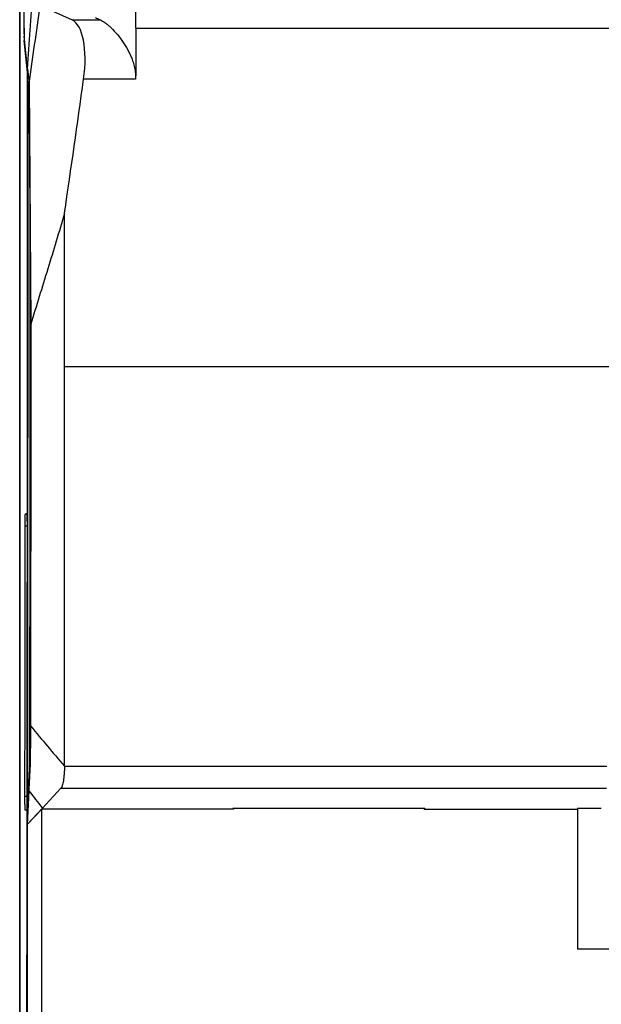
# Model space of a CAD drawing. Header units: millimetres. Extents: x -0.43 to 1.28, y -0.94 to 1.34.
# Tile 33 of 177: x 0.04 to 0.18, y 0.05 to 0.28. Entities that reach past the tile are written whole.
import ezdxf

# ---------------------------------------------------------------- set-up
doc = ezdxf.new("R2010")
doc.units = ezdxf.units.MM

msp = doc.modelspace()

# ---------------------------------------------------------------- linework, layer by layer
at = {"color": 7, "linetype": 'Continuous', "lineweight": 25}
for p, q in [((0.03811, -0.16904), (0.03811, 0.47996)), ((0.03813, 0.47995), (0.03813, -0.17002)), ((0.04298, 0.28499), (0.05048, 0.28159)), ((0.05048, 0.28159), (0.05716, 0.28159)), ((0.06553, 0.27962), (0.23719, 0.27962)), ((0.03994, 0.26921), (0.03919, 0.27677)), ((0.03996, 0.27005), (0.0392, 0.27775)), ((0.03996, 0.27005), (0.04031, 0.26652)), ((0.03996, 0.26921), (0.03994, 0.26921)), ((0.06549, 0.26758), (0.05321, 0.26758)), ((0.04006, 0.26705), (0.04026, 0.26504)), ((0.04031, 0.26652), (0.04072, 0.2097)), ((0.04029, 0.26323), (0.04031, 0.26112)), ((0.04031, 0.26112), (0.04069, 0.20985)), ((0.04869, 0.19977), (0.23719, 0.19977)), ((0.03945, 0.16496), (0.03979, 0.16496)), ((0.04056, 0.10797), (0.04026, 0.10166)), ((0.04869, 0.10531), (0.17677, 0.10531)), ((0.04026, 0.10166), (0.04, 0.09609)), ((0.04026, 0.09951), (0.04026, 0.10166)), ((0.04786, 0.10012), (0.04347, 0.09543)), ((0.04786, 0.10012), (0.17667, 0.10012)), ((0.04026, 0.09951), (0.03989, 0.09159)), ((0.03989, 0.09159), (0.04347, 0.09543)), ((0.13381, 0.09536), (0.08841, 0.09536)), ((0.08841, 0.09518), (0.08841, 0.09536)), ((0.08861, 0.09536), (0.08861, 0.09518)), ((0.13361, 0.09518), (0.13361, 0.09536)), ((0.13381, 0.09536), (0.13381, 0.09518)), ((0.17544, 0.09537), (0.16984, 0.09537)), ((0.16984, 0.09537), (0.16984, 0.06212)), ((0.03974, 0.09496), (0.0394, 0.09496)), ((0.03989, 0.09153), (0.04331, 0.09518)), ((0.08861, 0.09518), (0.04331, 0.09518)), ((0.13361, 0.09518), (0.16984, 0.09518)), ((0.1773, 0.06212), (0.16984, 0.06212))]:
    msp.add_line(p, q, dxfattribs=at)
at = {"color": 250, "linetype": 'Continuous', "lineweight": 25}
for p, q in [((0.03929, 0.27677), (0.03919, 0.27677)), ((0.04029, 0.26404), (0.03999, 0.26404)), ((0.03979, 0.16496), (0.03945, 0.16496)), ((0.03984, 0.16206), (0.0394, 0.16206)), ((0.03979, 0.09814), (0.03935, 0.09814)), ((0.03993, 0.0991), (0.04014, 0.0991)), ((0.03974, 0.09497), (0.0394, 0.09496))]:
    msp.add_line(p, q, dxfattribs=at)
at = {"color": 7, "linetype": 'Continuous', "lineweight": 25}
for centre, major_axis, ratio, start_param, end_param in [((0.03923, 0.2876), (0, 0.011), 0.017455, 1.745329, 2.96706), ((0.04716, 0.2668), (0.0028, 0.01496), 0.384173, 4.836382, 6.189036), ((-0.00158, 0.23531), (0, 2.38), 0.017455, 4.651965, 4.726987), ((-0.00158, 0.23531), (0, 2.379), 0.017455, 4.653799, 4.72664), ((-0.43075, 0.20481), (0.22364, 1.19692), 0.384173, 4.810024, 4.836382), ((0.00192, 0.21822), (0, 2.2), 0.017455, 4.731891, 4.734344), ((-0.00158, 0.23531), (0, 2.379), 0.017455, 4.554314, 4.651947)]:
    msp.add_ellipse(centre, major_axis=major_axis, ratio=ratio, start_param=start_param, end_param=end_param, dxfattribs=at)
for points in [[(0.06553, 0.27962), (0.06538, 0.33499), (0.06506, 0.39002), (0.06457, 0.44438)], [(0.03996, 0.27005), (0.04038, 0.27641), (0.04075, 0.28193), (0.04117, 0.2883)], [(0.05601, 0.28221), (0.05631, 0.282), (0.0567, 0.28179), (0.05716, 0.28159)], [(0.06553, 0.27962), (0.06554, 0.27561), (0.06552, 0.27159), (0.06549, 0.26758)], [(0.04069, 0.20985), (0.04069, 0.20949), (0.04069, 0.20909), (0.04069, 0.2087)], [(0.03935, 0.09814), (0.03937, 0.11943), (0.03939, 0.14074), (0.0394, 0.16206)], [(0.03984, 0.16187), (0.03983, 0.1405), (0.03981, 0.11914), (0.03979, 0.09779)], [(0.04064, 0.11483), (0.04351, 0.11142), (0.04582, 0.10871), (0.04869, 0.10531)], [(0.04026, 0.09951), (0.04155, 0.09787), (0.04219, 0.09706), (0.04348, 0.09543)], [(0.04331, -0.16848), (0.04331, -0.08117), (0.04331, 0.00675), (0.04331, 0.09518)], [(0.03989, 0.09153), (0.03981, 0.01389), (0.03966, -0.06327), (0.03944, -0.14007)]]:
    msp.add_open_spline(points, degree=3, dxfattribs=at)
for points, knots in [([(0.03905, 0.28586), (0.03906, 0.28409), (0.03907, 0.28249), (0.03912, 0.27941), (0.03915, 0.27817), (0.0392, 0.27775)], [0.20051408, 0.20051408, 0.20051408, 0.20051408, 0.22490086, 0.22490086, 0.25752372, 0.25752372, 0.25752372, 0.25752372]), ([(0.04031, 0.26651), (0.04075, 0.26959), (0.0412, 0.27267), (0.04208, 0.27883), (0.04253, 0.28191), (0.04298, 0.28499)], [0, 0, 0, 0, 0.5, 0.5, 1, 1, 1, 1]), ([(0.05716, 0.28159), (0.05749, 0.28145), (0.05785, 0.28124), (0.05843, 0.28082), (0.05863, 0.28067), (0.05904, 0.28033), (0.05925, 0.28015), (0.05989, 0.27956), (0.06032, 0.27911), (0.06099, 0.27837), (0.06121, 0.27811), (0.06165, 0.27756), (0.06187, 0.27727), (0.06253, 0.27638), (0.06295, 0.27574), (0.06374, 0.27437), (0.06411, 0.27363), (0.0646, 0.27244), (0.06475, 0.27203), (0.06501, 0.27119), (0.06512, 0.27076), (0.06531, 0.26988), (0.06538, 0.26943), (0.06547, 0.26851), (0.06549, 0.26805), (0.06549, 0.26758)], [0, 0, 0, 0, 0.125, 0.125, 0.1875, 0.1875, 0.25, 0.25, 0.375, 0.375, 0.4375, 0.4375, 0.5, 0.5, 0.625, 0.625, 0.75, 0.75, 0.8125, 0.8125, 0.875, 0.875, 0.9375, 0.9375, 1, 1, 1, 1]), ([(0.03999, 0.26404), (0.03999, 0.26426), (0.03999, 0.26448), (0.04, 0.26491), (0.04, 0.26513), (0.04, 0.26553), (0.04, 0.26572), (0.04001, 0.26607), (0.04001, 0.26623), (0.04002, 0.26652), (0.04002, 0.26664), (0.04003, 0.26685), (0.04003, 0.26693), (0.04004, 0.26711), (0.04005, 0.26713), (0.04006, 0.26705)], [0, 0, 0, 0, 0.125, 0.125, 0.25, 0.25, 0.375, 0.375, 0.5, 0.5, 0.625, 0.625, 0.75, 0.75, 1, 1, 1, 1]), ([(0.03999, 0.26404), (0.04, 0.23654), (0.04, 0.20903), (0.03998, 0.15404), (0.03996, 0.12656), (0.03993, 0.0991)], [0, 0, 0, 0, 0.5, 0.5, 1, 1, 1, 1]), ([(0.04026, 0.26504), (0.04026, 0.26499), (0.04026, 0.26492), (0.04027, 0.26471), (0.04028, 0.26458), (0.04028, 0.26427), (0.04029, 0.26408), (0.04029, 0.26368), (0.04029, 0.26346), (0.0403, 0.26323)], [0, 0, 0, 0, 0.25, 0.25, 0.5, 0.5, 0.75, 0.75, 1, 1, 1, 1]), ([(0.0405, 0.23563), (0.0405, 0.23271), (0.0405, 0.21741), (0.04049, 0.187), (0.04047, 0.14645), (0.04045, 0.11832), (0.04044, 0.10528)], [0, 0, 0, 0, 0.06701, 0.351984, 0.699664, 1, 1, 1, 1]), ([(0.04868, 0.23596), (0.04804, 0.23374), (0.04739, 0.23153), (0.04607, 0.22714), (0.04541, 0.22496), (0.0434, 0.21841), (0.04205, 0.21407), (0.04072, 0.2097)], [0, 0, 0, 0, 0.25, 0.25, 0.5, 0.5, 1, 1, 1, 1]), ([(0.04869, 0.19977), (0.04869, 0.20169), (0.04869, 0.21378), (0.04869, 0.22583), (0.04869, 0.23597)], [0.2094365, 0.2094365, 0.2094365, 0.2094365, 0.2369929, 0.3828805, 0.3828805, 0.3828805, 0.3828805]), ([(0.04072, 0.2097), (0.04072, 0.20641), (0.04072, 0.20149), (0.04072, 0.16977), (0.04069, 0.14145), (0.04064, 0.11483)], [0.2994781, 0.2994781, 0.2994781, 0.2994781, 0.3553242, 0.3829184, 0.8360594, 0.8360594, 0.8360594, 0.8360594]), ([(0.04069, 0.2087), (0.04069, 0.20459), (0.04069, 0.20049), (0.04069, 0.19229), (0.04069, 0.18819), (0.04068, 0.1759), (0.04068, 0.1677), (0.04066, 0.15132), (0.04065, 0.14313), (0.04063, 0.13087), (0.04062, 0.12475), (0.04061, 0.11863), (0.0406, 0.11455), (0.0406, 0.11251), (0.0406, 0.11048)], [0, 0, 0, 0, 0.125, 0.125, 0.25, 0.25, 0.5, 0.5, 0.75, 0.75, 0.875, 0.9375, 0.9375, 1, 1, 1, 1]), ([(0.04869, 0.10531), (0.04869, 0.13667), (0.04869, 0.16819), (0.04869, 0.19977), (0.04869, 0.19977)], [0.3828805, 0.3828805, 0.3828805, 0.3828805, 0.8360215, 0.8360594, 0.8360594, 0.8360594, 0.8360594]), ([(0.0394, 0.16206), (0.0394, 0.16244), (0.0394, 0.16282), (0.03941, 0.16353), (0.03941, 0.16385), (0.03942, 0.16439), (0.03943, 0.1646), (0.03944, 0.16489), (0.03945, 0.16496), (0.03945, 0.16496)], [0.031193, 0.031193, 0.031193, 0.031193, 0.416094, 0.416094, 0.800995, 0.800995, 1.185896, 1.185896, 1.570796, 1.570796, 1.570796, 1.570796]), ([(0.03979, 0.16496), (0.03979, 0.16496), (0.0398, 0.16488), (0.03981, 0.16457), (0.03982, 0.16434), (0.03983, 0.16376), (0.03983, 0.16342), (0.03984, 0.16267), (0.03984, 0.16227), (0.03984, 0.16187)], [1.570796, 1.570796, 1.570796, 1.570796, 1.971231, 1.971231, 2.371666, 2.371666, 2.772101, 2.772101, 3.172536, 3.172536, 3.172536, 3.172536]), ([(0.04064, 0.11483), (0.04064, 0.11391), (0.04064, 0.11299), (0.04063, 0.11077), (0.04062, 0.10956), (0.0406, 0.10714), (0.04057, 0.10606), (0.04045, 0.10348), (0.04036, 0.10149), (0.04026, 0.09951)], [0.8360594, 0.8360594, 0.8360594, 0.8360594, 0.8516802, 0.8516802, 0.8738361, 0.8738361, 0.902816, 0.902816, 1, 1, 1, 1]), ([(0.0406, 0.11048), (0.0406, 0.1102), (0.04059, 0.10993), (0.04059, 0.10954), (0.04059, 0.10941), (0.04059, 0.10917), (0.04059, 0.10906), (0.04058, 0.10873), (0.04058, 0.10853), (0.04057, 0.10821), (0.04057, 0.10807), (0.04056, 0.10797)], [0, 0, 0, 0, 0.25, 0.25, 0.375, 0.375, 0.5, 0.5, 0.75, 0.75, 1, 1, 1, 1]), ([(0.04869, 0.10531), (0.04869, 0.10523), (0.04868, 0.10508), (0.04867, 0.10484), (0.04867, 0.10461), (0.04866, 0.10438), (0.04864, 0.10415), (0.04863, 0.10393), (0.04862, 0.1037), (0.04858, 0.10327), (0.04852, 0.10264), (0.04842, 0.10191), (0.0483, 0.10126), (0.0482, 0.10085), (0.04811, 0.10059), (0.04806, 0.10045), (0.048, 0.10032), (0.04793, 0.10021), (0.04788, 0.10015), (0.04786, 0.10012)], [0, 0, 0, 0, 0.030651, 0.061425, 0.092324, 0.123349, 0.154502, 0.185784, 0.217195, 0.248738, 0.371024, 0.498061, 0.618819, 0.748468, 0.792641, 0.83988, 0.890186, 0.943559, 1, 1, 1, 1]), ([(0.0394, 0.09496), (0.0394, 0.09496), (0.03939, 0.09505), (0.03938, 0.09537), (0.03937, 0.09561), (0.03936, 0.0962), (0.03936, 0.09656), (0.03935, 0.09732), (0.03935, 0.09773), (0.03935, 0.09814)], [4.712389, 4.712389, 4.712389, 4.712389, 5.119697, 5.119697, 5.527005, 5.527005, 5.934314, 5.934314, 6.341622, 6.341622, 6.341622, 6.341622]), ([(0.03979, 0.09779), (0.03979, 0.09741), (0.03979, 0.09704), (0.03978, 0.09635), (0.03978, 0.09604), (0.03977, 0.09552), (0.03976, 0.09532), (0.03975, 0.09504), (0.03974, 0.09496), (0.03974, 0.09496)], [3.19956, 3.19956, 3.19956, 3.19956, 3.577767, 3.577767, 3.955975, 3.955975, 4.334182, 4.334182, 4.712389, 4.712389, 4.712389, 4.712389]), ([(0.04, 0.09609), (0.04, 0.096), (0.03999, 0.09595), (0.03998, 0.0959), (0.03998, 0.0959), (0.03997, 0.09597), (0.03997, 0.09604), (0.03996, 0.09623), (0.03995, 0.09635), (0.03995, 0.09665), (0.03994, 0.09682), (0.03994, 0.0972), (0.03994, 0.09742), (0.03993, 0.09787), (0.03993, 0.09811), (0.03993, 0.0986), (0.03993, 0.09884), (0.03993, 0.0991)], [0, 0, 0, 0, 0.125, 0.125, 0.25, 0.25, 0.375, 0.375, 0.5, 0.5, 0.625, 0.625, 0.75, 0.75, 0.875, 0.875, 1, 1, 1, 1])]:
    msp.add_open_spline(points, degree=3, knots=knots, dxfattribs=at)

doc.saveas('drawing.dxf')
